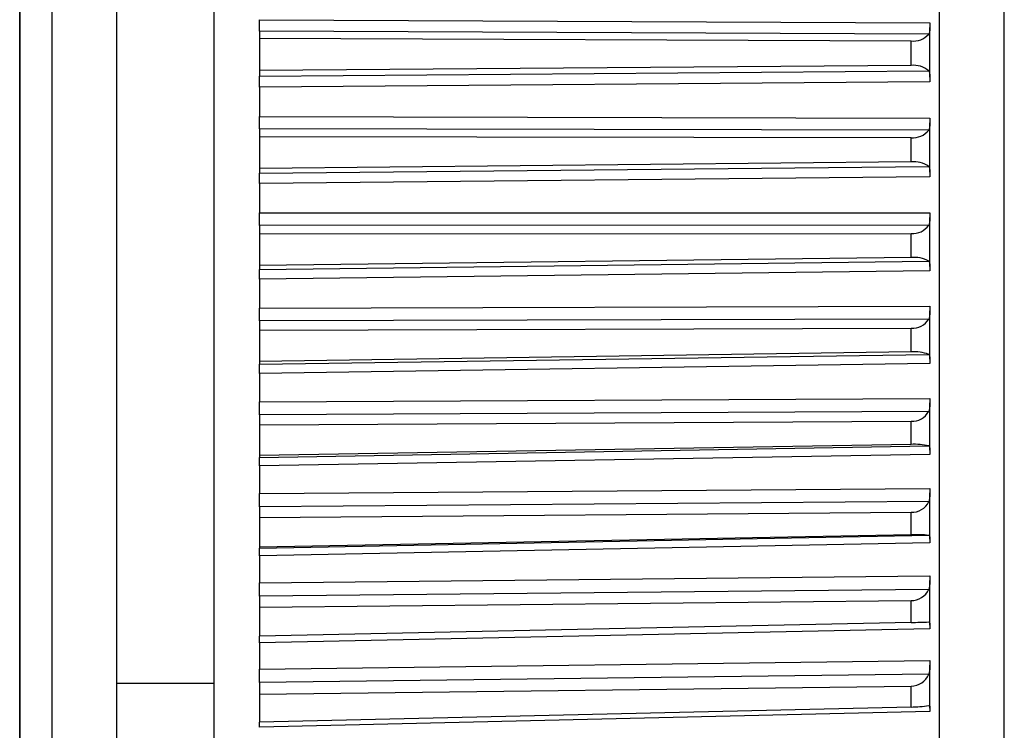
# Model space of a CAD drawing. Header units: millimetres. Extents: x -103 to 103, y -42 to 108.
# Tile 21 of 24: x 88 to 103, y 74 to 85. Entities that reach past the tile are written whole.
import ezdxf

# ---------------------------------------------------------------- set-up
doc = ezdxf.new("R2010")
doc.units = ezdxf.units.MM

msp = doc.modelspace()

# ---------------------------------------------------------------- linework, layer by layer
at = {"color": 7, "linetype": 'Continuous', "lineweight": 25}
for p, q in [((88.2, 20.402), (88.2, 106.617)), ((89.7, 5), (89.7, 106.5)), ((91.2, 5), (91.2, 106.5)), ((88.209, 20.503), (88.209, 106.364)), ((102.401, 63.867), (102.401, 106.133)), ((103.4, 65.902), (103.4, 104.098)), ((91.9, 84.503), (102.25, 84.457)), ((102.25, 83.615), (102.25, 84.385)), ((91.9, 84.324), (91.9, 83.632)), ((102.234, 84.277), (91.9, 84.324)), ((91.9, 84.219), (101.96, 84.174)), ((101.96, 83.797), (101.96, 84.174)), ((101.96, 83.797), (91.9, 83.719)), ((91.9, 83.632), (102.234, 83.713)), ((102.25, 83.544), (91.9, 83.463)), ((91.9, 83.463), (91.9, 83.005)), ((91.9, 83.005), (102.25, 82.984)), ((102.25, 82.146), (102.25, 82.912)), ((102.234, 82.798), (91.9, 82.819)), ((91.9, 82.819), (91.9, 82.131)), ((91.9, 82.701), (101.96, 82.681)), ((101.96, 82.306), (101.96, 82.681)), ((101.96, 82.306), (91.9, 82.204)), ((91.9, 82.131), (102.234, 82.237)), ((102.25, 82.076), (91.9, 81.971)), ((91.9, 81.971), (91.9, 81.517)), ((91.9, 81.517), (102.25, 81.521)), ((102.234, 81.329), (91.9, 81.325)), ((91.9, 81.325), (91.9, 80.644)), ((102.25, 80.691), (102.25, 81.449)), ((91.9, 81.194), (101.96, 81.199)), ((101.96, 80.828), (101.96, 81.199)), ((101.96, 80.828), (91.9, 80.703)), ((91.9, 80.644), (102.234, 80.774)), ((102.25, 80.623), (91.9, 80.494)), ((91.9, 80.494), (91.9, 80.045)), ((91.9, 80.045), (102.25, 80.075)), ((102.25, 79.256), (102.25, 80.003)), ((102.234, 79.878), (91.9, 79.848)), ((91.9, 79.848), (91.9, 79.179)), ((91.9, 79.706), (101.96, 79.735)), ((101.96, 79.371), (101.96, 79.735)), ((101.96, 79.371), (91.9, 79.222)), ((91.9, 79.179), (102.234, 79.332)), ((102.25, 79.191), (91.9, 79.038)), ((91.9, 79.038), (91.9, 78.598)), ((91.9, 78.598), (102.25, 78.653)), ((102.234, 78.452), (91.9, 78.397)), ((102.25, 77.85), (102.25, 78.581)), ((91.9, 78.397), (91.9, 77.741)), ((91.9, 78.243), (101.96, 78.298)), ((101.96, 77.941), (101.96, 78.298)), ((101.96, 77.941), (91.9, 77.77)), ((91.9, 77.741), (102.234, 77.917)), ((102.25, 77.787), (91.9, 77.612)), ((91.9, 77.612), (91.9, 77.182)), ((91.9, 77.182), (102.25, 77.262)), ((102.25, 76.479), (102.25, 77.191)), ((102.234, 77.058), (91.9, 76.978)), ((91.9, 76.978), (91.9, 76.339)), ((91.9, 76.814), (101.96, 76.893)), ((101.96, 76.545), (101.96, 76.893)), ((101.96, 76.545), (91.9, 76.353)), ((91.9, 76.339), (102.234, 76.537)), ((102.25, 76.419), (91.9, 76.221)), ((91.9, 76.221), (91.9, 75.804)), ((91.9, 75.804), (102.25, 75.909)), ((102.234, 75.702), (91.9, 75.598)), ((102.25, 75.149), (102.25, 75.839)), ((91.9, 75.598), (91.9, 74.978)), ((91.9, 75.424), (101.96, 75.527)), ((101.96, 75.191), (101.96, 75.527)), ((101.96, 75.191), (91.9, 74.978)), ((102.25, 75.092), (91.9, 74.874)), ((91.9, 74.874), (91.9, 74.471)), ((91.9, 74.471), (102.25, 74.6)), ((102.25, 73.868), (102.25, 74.531)), ((102.234, 74.392), (91.9, 74.264)), ((89.7, 74.25), (91.2, 74.25)), ((91.9, 74.264), (91.9, 73.652)), ((91.9, 74.081), (101.96, 74.208)), ((101.96, 73.884), (101.96, 74.208)), ((101.96, 73.884), (91.9, 73.652)), ((102.25, 73.814), (91.9, 73.575))]:
    msp.add_line(p, q, dxfattribs=at)
for centre, radius, start, end in [((101.993, 84.501), 0.328, 264.2837, 317.1427), ((101.998, 83.434), 0.365, 49.7947, 95.9804), ((101.989, 82.992), 0.313, 264.743, 321.5815), ((102.002, 81.898), 0.41, 55.6188, 95.8506), ((101.985, 81.5), 0.302, 265.3697, 325.4855), ((102.006, 80.345), 0.486, 62.0366, 95.4112), ((101.981, 80.031), 0.296, 266.1144, 328.8989), ((102.011, 78.751), 0.622, 69.0026, 94.6595), ((101.976, 78.59), 0.292, 266.9324, 331.8671), ((102.019, 77.025), 0.918, 76.4252, 93.6287), ((101.972, 77.183), 0.291, 267.7853, 334.4343), ((102.04, 74.639), 1.907, 84.165, 92.3921), ((101.967, 75.818), 0.29, 268.6408, 336.6415), ((101.668, 91.072), 15.884, 271.0561, 272.0431), ((101.963, 74.499), 0.291, 269.4725, 338.5256), ((101.967, 75.44), 1.556, 269.744, 279.8621)]:
    msp.add_arc(centre, radius, start, end, dxfattribs=at)
for points in [[(88.7, 55.622), (88.7, 71.607), (88.7, 86.672), (88.7, 100.688)], [(91.9, 80.494), (91.9, 80.565), (91.9, 80.625), (91.9, 80.644)]]:
    msp.add_open_spline(points, degree=3, dxfattribs=at)
for points, knots in [([(91.9, 84.324), (91.9, 84.329), (91.9, 84.335), (91.9, 84.342), (91.9, 84.349), (91.9, 84.357), (91.9, 84.365), (91.9, 84.373), (91.9, 84.382), (91.9, 84.392), (91.9, 84.401), (91.9, 84.411), (91.9, 84.421), (91.9, 84.426), (91.9, 84.431), (91.9, 84.437), (91.9, 84.447), (91.9, 84.458), (91.9, 84.469), (91.9, 84.48), (91.9, 84.492), (91.9, 84.503)], [0, 0, 0, 0, 0.0000332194, 0.0000332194, 0.0000332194, 0.0000664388, 0.0000664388, 0.0000664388, 0.0000996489, 0.0000996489, 0.0000996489, 0.000132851, 0.000132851, 0.000132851, 0.0001493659, 0.0001493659, 0.0001493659, 0.0001828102, 0.0001828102, 0.0001828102, 0.0002172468, 0.0002172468, 0.0002172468, 0.0002172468]), ([(102.25, 84.457), (102.25, 84.446), (102.25, 84.435), (102.25, 84.424), (102.25, 84.413), (102.25, 84.402), (102.25, 84.392), (102.25, 84.381), (102.25, 84.371), (102.25, 84.361), (102.25, 84.352), (102.249, 84.343), (102.249, 84.334), (102.248, 84.326), (102.247, 84.318), (102.246, 84.311), (102.245, 84.304), (102.243, 84.298), (102.241, 84.293), (102.239, 84.287), (102.237, 84.282), (102.234, 84.277)], [0, 0, 0, 0, 0.0000330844, 0.0000330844, 0.0000330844, 0.0000661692, 0.0000661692, 0.0000661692, 0.0000989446, 0.0000989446, 0.0000989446, 0.0001308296, 0.0001308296, 0.0001308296, 0.000161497, 0.000161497, 0.000161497, 0.0001901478, 0.0001901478, 0.0001901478, 0.0002195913, 0.0002195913, 0.0002195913, 0.0002195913]), ([(91.9, 83.463), (91.9, 83.474), (91.9, 83.485), (91.9, 83.496), (91.9, 83.507), (91.9, 83.517), (91.9, 83.527), (91.9, 83.538), (91.9, 83.547), (91.9, 83.557), (91.9, 83.566), (91.9, 83.575), (91.9, 83.583), (91.9, 83.587), (91.9, 83.591), (91.9, 83.595), (91.9, 83.603), (91.9, 83.61), (91.9, 83.616), (91.9, 83.622), (91.9, 83.628), (91.9, 83.632)], [0, 0, 0, 0, 0.0000331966, 0.0000331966, 0.0000331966, 0.0000663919, 0.0000663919, 0.0000663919, 0.0000995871, 0.0000995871, 0.0000995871, 0.0001327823, 0.0001327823, 0.0001327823, 0.0001492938, 0.0001492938, 0.0001492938, 0.0001827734, 0.0001827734, 0.0001827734, 0.0002172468, 0.0002172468, 0.0002172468, 0.0002172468]), ([(102.234, 83.713), (102.237, 83.709), (102.239, 83.705), (102.241, 83.699), (102.243, 83.694), (102.245, 83.689), (102.246, 83.682), (102.247, 83.676), (102.248, 83.669), (102.249, 83.662), (102.249, 83.654), (102.25, 83.646), (102.25, 83.638), (102.25, 83.63), (102.25, 83.621), (102.25, 83.612), (102.25, 83.603), (102.25, 83.594), (102.25, 83.584), (102.25, 83.571), (102.25, 83.557), (102.25, 83.544)], [0, 0, 0, 0, 0.0000302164, 0.0000302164, 0.0000302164, 0.0000598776, 0.0000598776, 0.0000598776, 0.0000895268, 0.0000895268, 0.0000895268, 0.0001191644, 0.0001191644, 0.0001191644, 0.000148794, 0.000148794, 0.000148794, 0.00017842, 0.00017842, 0.00017842, 0.0002196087, 0.0002196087, 0.0002196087, 0.0002196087]), ([(91.9, 82.819), (91.9, 82.825), (91.9, 82.832), (91.9, 82.839), (91.9, 82.847), (91.9, 82.855), (91.9, 82.864), (91.9, 82.872), (91.9, 82.882), (91.9, 82.892), (91.9, 82.901), (91.9, 82.911), (91.9, 82.922), (91.9, 82.927), (91.9, 82.932), (91.9, 82.938), (91.9, 82.949), (91.9, 82.96), (91.9, 82.971), (91.9, 82.982), (91.9, 82.994), (91.9, 83.005)], [0, 0, 0, 0, 0.0000332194, 0.0000332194, 0.0000332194, 0.0000664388, 0.0000664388, 0.0000664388, 0.0000996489, 0.0000996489, 0.0000996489, 0.000132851, 0.000132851, 0.000132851, 0.0001493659, 0.0001493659, 0.0001493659, 0.0001828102, 0.0001828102, 0.0001828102, 0.0002172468, 0.0002172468, 0.0002172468, 0.0002172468]), ([(102.25, 82.984), (102.25, 82.973), (102.25, 82.962), (102.25, 82.951), (102.25, 82.94), (102.25, 82.929), (102.25, 82.919), (102.25, 82.908), (102.25, 82.897), (102.25, 82.887), (102.25, 82.878), (102.249, 82.868), (102.249, 82.859), (102.248, 82.851), (102.247, 82.842), (102.246, 82.835), (102.245, 82.827), (102.243, 82.821), (102.241, 82.815), (102.239, 82.808), (102.237, 82.803), (102.234, 82.798)], [0, 0, 0, 0, 0.0000330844, 0.0000330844, 0.0000330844, 0.0000661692, 0.0000661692, 0.0000661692, 0.0000989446, 0.0000989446, 0.0000989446, 0.0001308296, 0.0001308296, 0.0001308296, 0.000161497, 0.000161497, 0.000161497, 0.0001901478, 0.0001901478, 0.0001901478, 0.0002195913, 0.0002195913, 0.0002195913, 0.0002195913]), ([(102.234, 82.237), (102.237, 82.233), (102.239, 82.23), (102.241, 82.225), (102.243, 82.221), (102.245, 82.215), (102.246, 82.21), (102.247, 82.204), (102.248, 82.197), (102.249, 82.19), (102.249, 82.183), (102.25, 82.176), (102.25, 82.168), (102.25, 82.16), (102.25, 82.152), (102.25, 82.143), (102.25, 82.134), (102.25, 82.125), (102.25, 82.116), (102.25, 82.103), (102.25, 82.09), (102.25, 82.076)], [0, 0, 0, 0, 0.0000302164, 0.0000302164, 0.0000302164, 0.0000598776, 0.0000598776, 0.0000598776, 0.0000895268, 0.0000895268, 0.0000895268, 0.0001191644, 0.0001191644, 0.0001191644, 0.000148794, 0.000148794, 0.000148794, 0.00017842, 0.00017842, 0.00017842, 0.0002196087, 0.0002196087, 0.0002196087, 0.0002196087]), ([(91.9, 81.971), (91.9, 81.982), (91.9, 81.993), (91.9, 82.003), (91.9, 82.014), (91.9, 82.024), (91.9, 82.034), (91.9, 82.044), (91.9, 82.053), (91.9, 82.062), (91.9, 82.071), (91.9, 82.079), (91.9, 82.087), (91.9, 82.091), (91.9, 82.095), (91.9, 82.098), (91.9, 82.105), (91.9, 82.111), (91.9, 82.117), (91.9, 82.123), (91.9, 82.127), (91.9, 82.131)], [0, 0, 0, 0, 0.0000331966, 0.0000331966, 0.0000331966, 0.0000663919, 0.0000663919, 0.0000663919, 0.0000995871, 0.0000995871, 0.0000995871, 0.0001327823, 0.0001327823, 0.0001327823, 0.0001492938, 0.0001492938, 0.0001492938, 0.0001827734, 0.0001827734, 0.0001827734, 0.0002172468, 0.0002172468, 0.0002172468, 0.0002172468]), ([(91.9, 81.325), (91.9, 81.331), (91.9, 81.339), (91.9, 81.347), (91.9, 81.355), (91.9, 81.364), (91.9, 81.373), (91.9, 81.382), (91.9, 81.392), (91.9, 81.402), (91.9, 81.412), (91.9, 81.422), (91.9, 81.433), (91.9, 81.438), (91.9, 81.444), (91.9, 81.449), (91.9, 81.46), (91.9, 81.471), (91.9, 81.482), (91.9, 81.494), (91.9, 81.505), (91.9, 81.517)], [0, 0, 0, 0, 0.0000332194, 0.0000332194, 0.0000332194, 0.0000664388, 0.0000664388, 0.0000664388, 0.0000996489, 0.0000996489, 0.0000996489, 0.000132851, 0.000132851, 0.000132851, 0.0001493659, 0.0001493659, 0.0001493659, 0.0001828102, 0.0001828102, 0.0001828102, 0.0002172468, 0.0002172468, 0.0002172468, 0.0002172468]), ([(102.25, 81.521), (102.25, 81.51), (102.25, 81.499), (102.25, 81.488), (102.25, 81.477), (102.25, 81.466), (102.25, 81.455), (102.25, 81.445), (102.25, 81.434), (102.25, 81.424), (102.25, 81.414), (102.249, 81.404), (102.249, 81.394), (102.248, 81.385), (102.247, 81.377), (102.246, 81.369), (102.245, 81.361), (102.243, 81.354), (102.241, 81.347), (102.239, 81.341), (102.237, 81.334), (102.234, 81.329)], [0, 0, 0, 0, 0.0000330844, 0.0000330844, 0.0000330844, 0.0000661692, 0.0000661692, 0.0000661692, 0.0000989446, 0.0000989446, 0.0000989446, 0.0001308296, 0.0001308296, 0.0001308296, 0.000161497, 0.000161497, 0.000161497, 0.0001901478, 0.0001901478, 0.0001901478, 0.0002195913, 0.0002195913, 0.0002195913, 0.0002195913]), ([(102.234, 80.774), (102.237, 80.771), (102.239, 80.768), (102.241, 80.764), (102.243, 80.76), (102.245, 80.756), (102.246, 80.75), (102.247, 80.745), (102.248, 80.739), (102.249, 80.733), (102.249, 80.726), (102.25, 80.719), (102.25, 80.712), (102.25, 80.704), (102.25, 80.696), (102.25, 80.688), (102.25, 80.68), (102.25, 80.671), (102.25, 80.662), (102.25, 80.649), (102.25, 80.636), (102.25, 80.623)], [0, 0, 0, 0, 0.0000302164, 0.0000302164, 0.0000302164, 0.0000598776, 0.0000598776, 0.0000598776, 0.0000895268, 0.0000895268, 0.0000895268, 0.0001191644, 0.0001191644, 0.0001191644, 0.000148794, 0.000148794, 0.000148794, 0.00017842, 0.00017842, 0.00017842, 0.0002196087, 0.0002196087, 0.0002196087, 0.0002196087]), ([(91.9, 79.848), (91.9, 79.856), (91.9, 79.864), (91.9, 79.872), (91.9, 79.881), (91.9, 79.89), (91.9, 79.899), (91.9, 79.909), (91.9, 79.919), (91.9, 79.93), (91.9, 79.94), (91.9, 79.951), (91.9, 79.961), (91.9, 79.967), (91.9, 79.972), (91.9, 79.978), (91.9, 79.989), (91.9, 80), (91.9, 80.011), (91.9, 80.023), (91.9, 80.034), (91.9, 80.045)], [0, 0, 0, 0, 0.0000332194, 0.0000332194, 0.0000332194, 0.0000664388, 0.0000664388, 0.0000664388, 0.0000996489, 0.0000996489, 0.0000996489, 0.000132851, 0.000132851, 0.000132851, 0.0001493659, 0.0001493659, 0.0001493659, 0.0001828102, 0.0001828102, 0.0001828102, 0.0002172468, 0.0002172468, 0.0002172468, 0.0002172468]), ([(102.25, 80.075), (102.25, 80.065), (102.25, 80.054), (102.25, 80.043), (102.25, 80.032), (102.25, 80.021), (102.25, 80.01), (102.25, 79.999), (102.25, 79.988), (102.25, 79.977), (102.25, 79.967), (102.249, 79.957), (102.249, 79.947), (102.248, 79.938), (102.247, 79.929), (102.246, 79.921), (102.245, 79.913), (102.243, 79.905), (102.241, 79.898), (102.239, 79.891), (102.237, 79.884), (102.234, 79.878)], [0, 0, 0, 0, 0.0000330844, 0.0000330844, 0.0000330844, 0.0000661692, 0.0000661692, 0.0000661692, 0.0000989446, 0.0000989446, 0.0000989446, 0.0001308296, 0.0001308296, 0.0001308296, 0.000161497, 0.000161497, 0.000161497, 0.0001901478, 0.0001901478, 0.0001901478, 0.0002195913, 0.0002195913, 0.0002195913, 0.0002195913]), ([(102.234, 79.332), (102.237, 79.33), (102.239, 79.327), (102.241, 79.324), (102.243, 79.321), (102.245, 79.317), (102.246, 79.312), (102.247, 79.307), (102.248, 79.302), (102.249, 79.296), (102.249, 79.29), (102.25, 79.284), (102.25, 79.277), (102.25, 79.27), (102.25, 79.262), (102.25, 79.254), (102.25, 79.246), (102.25, 79.238), (102.25, 79.229), (102.25, 79.217), (102.25, 79.204), (102.25, 79.191)], [0, 0, 0, 0, 0.0000302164, 0.0000302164, 0.0000302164, 0.0000598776, 0.0000598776, 0.0000598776, 0.0000895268, 0.0000895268, 0.0000895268, 0.0001191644, 0.0001191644, 0.0001191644, 0.000148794, 0.000148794, 0.000148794, 0.00017842, 0.00017842, 0.00017842, 0.0002196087, 0.0002196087, 0.0002196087, 0.0002196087]), ([(91.9, 79.038), (91.9, 79.049), (91.9, 79.059), (91.9, 79.069), (91.9, 79.079), (91.9, 79.089), (91.9, 79.098), (91.9, 79.107), (91.9, 79.115), (91.9, 79.123), (91.9, 79.131), (91.9, 79.138), (91.9, 79.145), (91.9, 79.148), (91.9, 79.151), (91.9, 79.154), (91.9, 79.16), (91.9, 79.165), (91.9, 79.169), (91.9, 79.173), (91.9, 79.176), (91.9, 79.179)], [0, 0, 0, 0, 0.0000331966, 0.0000331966, 0.0000331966, 0.0000663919, 0.0000663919, 0.0000663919, 0.0000995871, 0.0000995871, 0.0000995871, 0.0001327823, 0.0001327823, 0.0001327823, 0.0001492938, 0.0001492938, 0.0001492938, 0.0001827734, 0.0001827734, 0.0001827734, 0.0002172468, 0.0002172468, 0.0002172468, 0.0002172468]), ([(91.9, 78.397), (91.9, 78.405), (91.9, 78.413), (91.9, 78.422), (91.9, 78.431), (91.9, 78.441), (91.9, 78.451), (91.9, 78.461), (91.9, 78.471), (91.9, 78.482), (91.9, 78.493), (91.9, 78.503), (91.9, 78.514), (91.9, 78.52), (91.9, 78.525), (91.9, 78.531), (91.9, 78.542), (91.9, 78.553), (91.9, 78.564), (91.9, 78.576), (91.9, 78.587), (91.9, 78.598)], [0, 0, 0, 0, 0.0000332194, 0.0000332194, 0.0000332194, 0.0000664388, 0.0000664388, 0.0000664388, 0.0000996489, 0.0000996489, 0.0000996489, 0.000132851, 0.000132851, 0.000132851, 0.0001493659, 0.0001493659, 0.0001493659, 0.0001828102, 0.0001828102, 0.0001828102, 0.0002172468, 0.0002172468, 0.0002172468, 0.0002172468]), ([(102.25, 78.653), (102.25, 78.643), (102.25, 78.632), (102.25, 78.621), (102.25, 78.61), (102.25, 78.599), (102.25, 78.588), (102.25, 78.577), (102.25, 78.566), (102.25, 78.556), (102.25, 78.545), (102.249, 78.535), (102.249, 78.525), (102.248, 78.515), (102.247, 78.506), (102.246, 78.497), (102.245, 78.489), (102.243, 78.481), (102.241, 78.473), (102.239, 78.466), (102.237, 78.458), (102.234, 78.452)], [0, 0, 0, 0, 0.0000330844, 0.0000330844, 0.0000330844, 0.0000661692, 0.0000661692, 0.0000661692, 0.0000989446, 0.0000989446, 0.0000989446, 0.0001308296, 0.0001308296, 0.0001308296, 0.000161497, 0.000161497, 0.000161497, 0.0001901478, 0.0001901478, 0.0001901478, 0.0002195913, 0.0002195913, 0.0002195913, 0.0002195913]), ([(102.234, 77.917), (102.237, 77.916), (102.239, 77.914), (102.241, 77.911), (102.243, 77.909), (102.245, 77.905), (102.246, 77.901), (102.247, 77.897), (102.248, 77.893), (102.249, 77.887), (102.249, 77.882), (102.25, 77.876), (102.25, 77.869), (102.25, 77.863), (102.25, 77.856), (102.25, 77.848), (102.25, 77.841), (102.25, 77.833), (102.25, 77.824), (102.25, 77.813), (102.25, 77.8), (102.25, 77.787)], [0, 0, 0, 0, 0.0000302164, 0.0000302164, 0.0000302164, 0.0000598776, 0.0000598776, 0.0000598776, 0.0000895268, 0.0000895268, 0.0000895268, 0.0001191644, 0.0001191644, 0.0001191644, 0.000148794, 0.000148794, 0.000148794, 0.00017842, 0.00017842, 0.00017842, 0.0002196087, 0.0002196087, 0.0002196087, 0.0002196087]), ([(91.9, 77.612), (91.9, 77.622), (91.9, 77.632), (91.9, 77.642), (91.9, 77.651), (91.9, 77.661), (91.9, 77.669), (91.9, 77.678), (91.9, 77.686), (91.9, 77.693), (91.9, 77.7), (91.9, 77.707), (91.9, 77.713), (91.9, 77.716), (91.9, 77.718), (91.9, 77.721), (91.9, 77.726), (91.9, 77.73), (91.9, 77.734), (91.9, 77.737), (91.9, 77.74), (91.9, 77.741)], [0, 0, 0, 0, 0.0000331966, 0.0000331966, 0.0000331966, 0.0000663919, 0.0000663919, 0.0000663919, 0.0000995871, 0.0000995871, 0.0000995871, 0.0001327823, 0.0001327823, 0.0001327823, 0.0001492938, 0.0001492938, 0.0001492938, 0.0001827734, 0.0001827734, 0.0001827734, 0.0002172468, 0.0002172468, 0.0002172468, 0.0002172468]), ([(102.25, 77.262), (102.25, 77.252), (102.25, 77.241), (102.25, 77.231), (102.25, 77.22), (102.25, 77.209), (102.25, 77.198), (102.25, 77.187), (102.25, 77.176), (102.25, 77.165), (102.25, 77.155), (102.249, 77.144), (102.249, 77.134), (102.248, 77.124), (102.247, 77.114), (102.246, 77.105), (102.245, 77.097), (102.243, 77.088), (102.241, 77.081), (102.239, 77.073), (102.237, 77.065), (102.234, 77.058)], [0, 0, 0, 0, 0.0000330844, 0.0000330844, 0.0000330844, 0.0000661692, 0.0000661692, 0.0000661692, 0.0000989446, 0.0000989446, 0.0000989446, 0.0001308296, 0.0001308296, 0.0001308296, 0.000161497, 0.000161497, 0.000161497, 0.0001901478, 0.0001901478, 0.0001901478, 0.0002195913, 0.0002195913, 0.0002195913, 0.0002195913]), ([(91.9, 76.978), (91.9, 76.986), (91.9, 76.995), (91.9, 77.005), (91.9, 77.014), (91.9, 77.024), (91.9, 77.034), (91.9, 77.045), (91.9, 77.055), (91.9, 77.066), (91.9, 77.077), (91.9, 77.088), (91.9, 77.099), (91.9, 77.105), (91.9, 77.11), (91.9, 77.116), (91.9, 77.127), (91.9, 77.138), (91.9, 77.149), (91.9, 77.16), (91.9, 77.171), (91.9, 77.182)], [0, 0, 0, 0, 0.0000332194, 0.0000332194, 0.0000332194, 0.0000664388, 0.0000664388, 0.0000664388, 0.0000996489, 0.0000996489, 0.0000996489, 0.000132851, 0.000132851, 0.000132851, 0.0001493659, 0.0001493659, 0.0001493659, 0.0001828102, 0.0001828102, 0.0001828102, 0.0002172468, 0.0002172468, 0.0002172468, 0.0002172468]), ([(102.234, 76.537), (102.237, 76.536), (102.239, 76.535), (102.241, 76.533), (102.243, 76.531), (102.245, 76.528), (102.246, 76.525), (102.247, 76.522), (102.248, 76.518), (102.249, 76.513), (102.249, 76.508), (102.25, 76.503), (102.25, 76.497), (102.25, 76.491), (102.25, 76.484), (102.25, 76.477), (102.25, 76.47), (102.25, 76.462), (102.25, 76.454), (102.25, 76.443), (102.25, 76.431), (102.25, 76.419)], [0, 0, 0, 0, 0.0000302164, 0.0000302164, 0.0000302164, 0.0000598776, 0.0000598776, 0.0000598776, 0.0000895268, 0.0000895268, 0.0000895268, 0.0001191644, 0.0001191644, 0.0001191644, 0.000148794, 0.000148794, 0.000148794, 0.00017842, 0.00017842, 0.00017842, 0.0002196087, 0.0002196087, 0.0002196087, 0.0002196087]), ([(91.9, 76.221), (91.9, 76.231), (91.9, 76.241), (91.9, 76.25), (91.9, 76.26), (91.9, 76.268), (91.9, 76.276), (91.9, 76.284), (91.9, 76.292), (91.9, 76.299), (91.9, 76.305), (91.9, 76.311), (91.9, 76.316), (91.9, 76.319), (91.9, 76.321), (91.9, 76.324), (91.9, 76.328), (91.9, 76.331), (91.9, 76.334), (91.9, 76.337), (91.9, 76.338), (91.9, 76.339)], [0, 0, 0, 0, 0.0000331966, 0.0000331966, 0.0000331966, 0.0000663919, 0.0000663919, 0.0000663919, 0.0000995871, 0.0000995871, 0.0000995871, 0.0001327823, 0.0001327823, 0.0001327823, 0.0001492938, 0.0001492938, 0.0001492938, 0.0001827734, 0.0001827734, 0.0001827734, 0.0002172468, 0.0002172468, 0.0002172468, 0.0002172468]), ([(102.25, 75.909), (102.25, 75.899), (102.25, 75.889), (102.25, 75.878), (102.25, 75.867), (102.25, 75.857), (102.25, 75.846), (102.25, 75.835), (102.25, 75.824), (102.25, 75.813), (102.25, 75.802), (102.249, 75.792), (102.249, 75.781), (102.248, 75.771), (102.247, 75.761), (102.246, 75.752), (102.245, 75.743), (102.243, 75.735), (102.241, 75.726), (102.239, 75.718), (102.237, 75.71), (102.234, 75.702)], [0, 0, 0, 0, 0.0000330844, 0.0000330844, 0.0000330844, 0.0000661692, 0.0000661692, 0.0000661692, 0.0000989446, 0.0000989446, 0.0000989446, 0.0001308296, 0.0001308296, 0.0001308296, 0.000161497, 0.000161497, 0.000161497, 0.0001901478, 0.0001901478, 0.0001901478, 0.0002195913, 0.0002195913, 0.0002195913, 0.0002195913]), ([(91.9, 75.598), (91.9, 75.607), (91.9, 75.616), (91.9, 75.626), (91.9, 75.636), (91.9, 75.646), (91.9, 75.657), (91.9, 75.667), (91.9, 75.678), (91.9, 75.689), (91.9, 75.7), (91.9, 75.711), (91.9, 75.722), (91.9, 75.728), (91.9, 75.733), (91.9, 75.739), (91.9, 75.75), (91.9, 75.761), (91.9, 75.772), (91.9, 75.783), (91.9, 75.793), (91.9, 75.804)], [0, 0, 0, 0, 0.0000332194, 0.0000332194, 0.0000332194, 0.0000664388, 0.0000664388, 0.0000664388, 0.0000996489, 0.0000996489, 0.0000996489, 0.000132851, 0.000132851, 0.000132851, 0.0001493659, 0.0001493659, 0.0001493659, 0.0001828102, 0.0001828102, 0.0001828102, 0.0002172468, 0.0002172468, 0.0002172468, 0.0002172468]), ([(102.234, 75.198), (102.237, 75.198), (102.239, 75.198), (102.241, 75.196), (102.243, 75.195), (102.245, 75.193), (102.246, 75.19), (102.247, 75.187), (102.248, 75.184), (102.249, 75.18), (102.249, 75.176), (102.25, 75.171), (102.25, 75.166), (102.25, 75.16), (102.25, 75.154), (102.25, 75.148), (102.25, 75.141), (102.25, 75.134), (102.25, 75.126), (102.25, 75.116), (102.25, 75.104), (102.25, 75.092)], [0, 0, 0, 0, 0.0000302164, 0.0000302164, 0.0000302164, 0.0000598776, 0.0000598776, 0.0000598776, 0.0000895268, 0.0000895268, 0.0000895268, 0.0001191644, 0.0001191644, 0.0001191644, 0.000148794, 0.000148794, 0.000148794, 0.00017842, 0.00017842, 0.00017842, 0.0002196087, 0.0002196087, 0.0002196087, 0.0002196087]), ([(91.9, 74.874), (91.9, 74.883), (91.9, 74.893), (91.9, 74.901), (91.9, 74.91), (91.9, 74.918), (91.9, 74.926), (91.9, 74.933), (91.9, 74.94), (91.9, 74.946), (91.9, 74.953), (91.9, 74.958), (91.9, 74.962), (91.9, 74.965), (91.9, 74.967), (91.9, 74.968), (91.9, 74.972), (91.9, 74.975), (91.9, 74.977), (91.9, 74.978), (91.9, 74.979), (91.9, 74.979)], [0, 0, 0, 0, 0.0000331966, 0.0000331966, 0.0000331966, 0.0000663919, 0.0000663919, 0.0000663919, 0.0000995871, 0.0000995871, 0.0000995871, 0.0001327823, 0.0001327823, 0.0001327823, 0.0001492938, 0.0001492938, 0.0001492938, 0.0001827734, 0.0001827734, 0.0001827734, 0.0002172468, 0.0002172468, 0.0002172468, 0.0002172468]), ([(102.25, 74.6), (102.25, 74.568), (102.251, 74.531), (102.248, 74.458), (102.245, 74.422), (102.234, 74.392)], [0, 0, 0, 0, 0.5, 0.5, 1, 1, 1, 1]), ([(91.9, 74.264), (91.9, 74.273), (91.9, 74.283), (91.9, 74.293), (91.9, 74.303), (91.9, 74.314), (91.9, 74.324), (91.9, 74.335), (91.9, 74.346), (91.9, 74.357), (91.9, 74.368), (91.9, 74.379), (91.9, 74.39), (91.9, 74.396), (91.9, 74.401), (91.9, 74.407), (91.9, 74.418), (91.9, 74.429), (91.9, 74.439), (91.9, 74.45), (91.9, 74.461), (91.9, 74.471)], [0, 0, 0, 0, 0.0000332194, 0.0000332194, 0.0000332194, 0.0000664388, 0.0000664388, 0.0000664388, 0.0000996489, 0.0000996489, 0.0000996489, 0.000132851, 0.000132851, 0.000132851, 0.0001493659, 0.0001493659, 0.0001493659, 0.0001828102, 0.0001828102, 0.0001828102, 0.0002172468, 0.0002172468, 0.0002172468, 0.0002172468]), ([(102.234, 73.907), (102.237, 73.908), (102.239, 73.908), (102.241, 73.907), (102.243, 73.907), (102.245, 73.905), (102.246, 73.903), (102.247, 73.901), (102.248, 73.898), (102.249, 73.895), (102.249, 73.891), (102.25, 73.887), (102.25, 73.882), (102.25, 73.878), (102.25, 73.872), (102.25, 73.866), (102.25, 73.86), (102.25, 73.853), (102.25, 73.846), (102.25, 73.836), (102.25, 73.825), (102.25, 73.814)], [0, 0, 0, 0, 0.0000302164, 0.0000302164, 0.0000302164, 0.0000598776, 0.0000598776, 0.0000598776, 0.0000895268, 0.0000895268, 0.0000895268, 0.0001191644, 0.0001191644, 0.0001191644, 0.000148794, 0.000148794, 0.000148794, 0.00017842, 0.00017842, 0.00017842, 0.0002196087, 0.0002196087, 0.0002196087, 0.0002196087]), ([(91.9, 73.575), (91.9, 73.584), (91.9, 73.603), (91.9, 73.625), (91.9, 73.642), (91.9, 73.649), (91.9, 73.652)], [0, 0, 0, 0, 0.278009, 0.556007, 0.834004, 1, 1, 1, 1])]:
    msp.add_open_spline(points, degree=3, knots=knots, dxfattribs=at)

doc.saveas('drawing.dxf')
